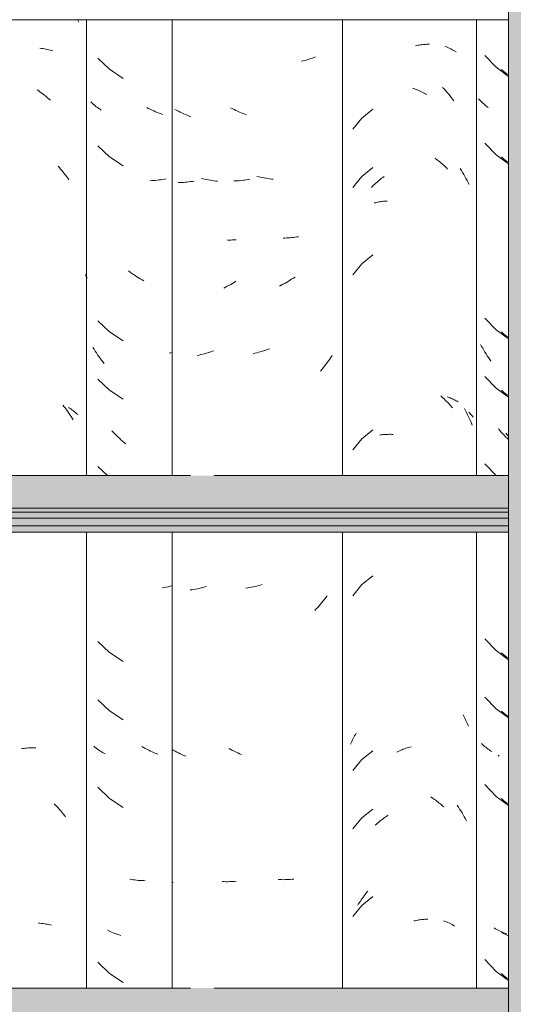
# Model space of a CAD drawing. Header units: metres. Extents: x -28.2 to 13.6, y -1.6 to 5.9.
# Tile 50 of 159: x -17.045 to -16.79, y 3.005 to 3.514. Entities that reach past the tile are written whole.
import ezdxf

# ---------------------------------------------------------------- set-up
doc = ezdxf.new("R2010")
doc.units = ezdxf.units.M
doc.layers.add('A-GLAZ-CWMG', color=7, linetype='Continuous', lineweight=5)
doc.layers.add('A-ROOF', color=7, linetype='Continuous', lineweight=5)

# ---------------------------------------------------------------- blocks, each defined once
blk = doc.blocks.new('FP_26-D')
at = {"layer": 'A-GLAZ-CWMG', "color": 9, "true_color": 0xc0c0c0}
for p, q in [((-16.80472, 3.49549), (-16.79888, 3.48942)), ((-16.79888, 3.48942), (-16.79254, 3.48472)), ((-16.80757, 3.47256), (-16.80808, 3.4731)), ((-16.80704, 3.47203), (-16.80757, 3.47256)), ((-16.8065, 3.4715), (-16.80704, 3.47203)), ((-16.80594, 3.47099), (-16.8065, 3.4715)), ((-16.80538, 3.47049), (-16.80594, 3.47099)), ((-16.80479, 3.46999), (-16.80538, 3.47049)), ((-16.8042, 3.46951), (-16.80479, 3.46999)), ((-16.80359, 3.46904), (-16.8042, 3.46951)), ((-16.80297, 3.46858), (-16.80359, 3.46904)), ((-16.80472, 3.45028), (-16.79888, 3.44421)), ((-16.79888, 3.44421), (-16.79254, 3.4395)), ((-16.80472, 3.35985), (-16.79888, 3.35378)), ((-16.79888, 3.35378), (-16.79254, 3.34907)), ((-16.80644, 3.34519), (-16.80699, 3.34619)), ((-16.80589, 3.3442), (-16.80644, 3.34519)), ((-16.80532, 3.34322), (-16.80589, 3.3442)), ((-16.80474, 3.34225), (-16.80532, 3.34322)), ((-16.80414, 3.34129), (-16.80474, 3.34225)), ((-16.80353, 3.34034), (-16.80414, 3.34129)), ((-16.8029, 3.3394), (-16.80353, 3.34034)), ((-16.80227, 3.33848), (-16.8029, 3.3394)), ((-16.80162, 3.33756), (-16.80227, 3.33848)), ((-16.80472, 3.32971), (-16.79888, 3.32364)), ((-16.79888, 3.32364), (-16.79254, 3.31893)), ((-16.79702, 3.30168), (-16.79775, 3.30251)), ((-16.79628, 3.30086), (-16.79702, 3.30168)), ((-16.79554, 3.30006), (-16.79628, 3.30086)), ((-16.79478, 3.29927), (-16.79554, 3.30006)), ((-16.79401, 3.29849), (-16.79478, 3.29927)), ((-16.79323, 3.29773), (-16.79401, 3.29849)), ((-16.79254, 3.29708), (-16.79323, 3.29773)), ((-16.80472, 3.28449), (-16.79888, 3.27842)), ((-16.80472, 3.19406), (-16.79888, 3.188)), ((-16.79888, 3.188), (-16.79254, 3.18329)), ((-16.80472, 3.16392), (-16.79888, 3.15785)), ((-16.79888, 3.15785), (-16.79254, 3.15315)), ((-16.80602, 3.13949), (-16.80657, 3.14)), ((-16.80545, 3.13898), (-16.80602, 3.13949)), ((-16.80487, 3.13849), (-16.80545, 3.13898)), ((-16.80428, 3.138), (-16.80487, 3.13849)), ((-16.80367, 3.13753), (-16.80428, 3.138)), ((-16.80305, 3.13707), (-16.80367, 3.13753)), ((-16.80242, 3.13662), (-16.80305, 3.13707)), ((-16.80177, 3.13618), (-16.80242, 3.13662)), ((-16.80111, 3.13575), (-16.80177, 3.13618)), ((-16.80472, 3.11871), (-16.79888, 3.11264)), ((-16.79888, 3.11264), (-16.79254, 3.10793)), ((-16.79927, 3.04423), (-16.79996, 3.04463)), ((-16.79857, 3.04385), (-16.79927, 3.04423)), ((-16.79786, 3.04348), (-16.79857, 3.04385)), ((-16.79713, 3.04313), (-16.79786, 3.04348)), ((-16.79639, 3.04279), (-16.79713, 3.04313)), ((-16.79565, 3.04246), (-16.79639, 3.04279)), ((-16.79489, 3.04215), (-16.79565, 3.04246)), ((-16.79412, 3.04184), (-16.79489, 3.04215)), ((-16.79334, 3.04156), (-16.79412, 3.04184)), ((-16.80472, 3.02828), (-16.79888, 3.02221)), ((-16.79888, 3.02221), (-16.79254, 3.0175))]:
    blk.add_line(p, q, dxfattribs=at)
blk = doc.blocks.new('FP_27-D')
at = {"layer": 'A-GLAZ-CWMG', "color": 9, "true_color": 0xc0c0c0}
for p, q in [((-16.84, 3.50071), (-16.83934, 3.50083)), ((-16.83934, 3.50083), (-16.83867, 3.50094)), ((-16.83867, 3.50094), (-16.83801, 3.50103)), ((-16.83801, 3.50103), (-16.83735, 3.50111)), ((-16.83735, 3.50111), (-16.83669, 3.50118)), ((-16.83669, 3.50118), (-16.83603, 3.50123)), ((-16.83603, 3.50123), (-16.83538, 3.50128)), ((-16.83538, 3.50128), (-16.83473, 3.50131)), ((-16.83473, 3.50131), (-16.83408, 3.50133)), ((-16.83408, 3.50133), (-16.83344, 3.50133)), ((-16.84067, 3.50058), (-16.84, 3.50071)), ((-16.84216, 3.47861), (-16.84149, 3.47838)), ((-16.84149, 3.47838), (-16.84082, 3.47814)), ((-16.84082, 3.47814), (-16.84015, 3.47788)), ((-16.84015, 3.47788), (-16.83948, 3.47761)), ((-16.83948, 3.47761), (-16.83882, 3.47733)), ((-16.83882, 3.47733), (-16.83815, 3.47703)), ((-16.83815, 3.47703), (-16.83749, 3.47672)), ((-16.83749, 3.47672), (-16.83683, 3.4764)), ((-16.83683, 3.4764), (-16.83618, 3.47607)), ((-16.83618, 3.47607), (-16.83552, 3.47572)), ((-16.83552, 3.47572), (-16.83487, 3.47536)), ((-16.86269, 3.4678), (-16.86841, 3.4632)), ((-16.86841, 3.4632), (-16.87301, 3.45751)), ((-16.83051, 3.44243), (-16.82989, 3.44198)), ((-16.82989, 3.44198), (-16.82927, 3.44151)), ((-16.82927, 3.44151), (-16.82867, 3.44103)), ((-16.82867, 3.44103), (-16.82806, 3.44055)), ((-16.82806, 3.44055), (-16.82747, 3.44004)), ((-16.82747, 3.44004), (-16.82688, 3.43953)), ((-16.86269, 3.43766), (-16.86841, 3.43306)), ((-16.82688, 3.43953), (-16.82629, 3.43901)), ((-16.82629, 3.43901), (-16.82571, 3.43848)), ((-16.82571, 3.43848), (-16.82514, 3.43793)), ((-16.82514, 3.43793), (-16.82458, 3.43738)), ((-16.82458, 3.43738), (-16.82402, 3.43681)), ((-16.86841, 3.43306), (-16.87301, 3.42736)), ((-16.86172, 3.42905), (-16.86114, 3.42958)), ((-16.86114, 3.42958), (-16.86055, 3.43011)), ((-16.86055, 3.43011), (-16.85996, 3.43062)), ((-16.85996, 3.43062), (-16.85937, 3.43112)), ((-16.85937, 3.43112), (-16.85876, 3.43161)), ((-16.85876, 3.43161), (-16.85816, 3.43208)), ((-16.85816, 3.43208), (-16.85754, 3.43255)), ((-16.85754, 3.43255), (-16.85693, 3.433)), ((-16.86341, 3.42738), (-16.86285, 3.42795)), ((-16.86285, 3.42795), (-16.86229, 3.4285)), ((-16.86229, 3.4285), (-16.86172, 3.42905)), ((-16.86196, 3.4193), (-16.86139, 3.41944)), ((-16.86139, 3.41944), (-16.86081, 3.41958)), ((-16.86081, 3.41958), (-16.86022, 3.41971)), ((-16.86022, 3.41971), (-16.85963, 3.41982)), ((-16.85963, 3.41982), (-16.85903, 3.41992)), ((-16.85903, 3.41992), (-16.85842, 3.42001)), ((-16.85842, 3.42001), (-16.85781, 3.42009)), ((-16.85781, 3.42009), (-16.85719, 3.42016)), ((-16.85719, 3.42016), (-16.85657, 3.42022)), ((-16.85657, 3.42022), (-16.85595, 3.42026)), ((-16.85595, 3.42026), (-16.85532, 3.42029)), ((-16.86269, 3.39245), (-16.86841, 3.38784)), ((-16.86841, 3.38784), (-16.87301, 3.38215)), ((-16.82759, 3.31958), (-16.827, 3.31907)), ((-16.827, 3.31907), (-16.82642, 3.31855)), ((-16.82642, 3.31855), (-16.82584, 3.31802)), ((-16.82584, 3.31802), (-16.82526, 3.31748)), ((-16.82429, 3.31912), (-16.82374, 3.31894)), ((-16.82374, 3.31894), (-16.82319, 3.31874)), ((-16.82319, 3.31874), (-16.82266, 3.31854)), ((-16.82266, 3.31854), (-16.82213, 3.31833)), ((-16.82213, 3.31833), (-16.8216, 3.31811)), ((-16.8216, 3.31811), (-16.82109, 3.31788)), ((-16.82109, 3.31788), (-16.82058, 3.31764)), ((-16.82058, 3.31764), (-16.82009, 3.31739)), ((-16.82526, 3.31748), (-16.8247, 3.31692)), ((-16.8247, 3.31692), (-16.82414, 3.31636)), ((-16.82414, 3.31636), (-16.82359, 3.31579)), ((-16.82359, 3.31579), (-16.82304, 3.3152)), ((-16.82304, 3.3152), (-16.82251, 3.31461)), ((-16.82251, 3.31461), (-16.82198, 3.314)), ((-16.82198, 3.314), (-16.82146, 3.31338)), ((-16.82009, 3.31739), (-16.8196, 3.31713)), ((-16.8196, 3.31713), (-16.81912, 3.31686)), ((-16.81912, 3.31686), (-16.81865, 3.31658)), ((-16.86841, 3.29741), (-16.87301, 3.29172)), ((-16.86269, 3.30202), (-16.86841, 3.29741)), ((-16.85916, 3.29933), (-16.85855, 3.29942)), ((-16.85855, 3.29942), (-16.85794, 3.29951)), ((-16.85794, 3.29951), (-16.85733, 3.29958)), ((-16.85733, 3.29958), (-16.85671, 3.29963)), ((-16.85671, 3.29963), (-16.85608, 3.29968)), ((-16.85608, 3.29968), (-16.85545, 3.29971)), ((-16.85545, 3.29971), (-16.85482, 3.29974)), ((-16.85482, 3.29974), (-16.85418, 3.29975)), ((-16.85418, 3.29975), (-16.85354, 3.29975)), ((-16.85354, 3.29975), (-16.85289, 3.29973)), ((-16.85289, 3.29973), (-16.85224, 3.2997)), ((-16.86269, 3.22666), (-16.86841, 3.22206)), ((-16.86841, 3.22206), (-16.87301, 3.21636)), ((-16.81606, 3.15482), (-16.81567, 3.15411)), ((-16.81567, 3.15411), (-16.81529, 3.15339)), ((-16.81529, 3.15339), (-16.81492, 3.15267)), ((-16.81492, 3.15267), (-16.81456, 3.15194)), ((-16.81456, 3.15194), (-16.81421, 3.15121)), ((-16.81421, 3.15121), (-16.81387, 3.15047)), ((-16.81387, 3.15047), (-16.81354, 3.14972)), ((-16.81354, 3.14972), (-16.81322, 3.14896)), ((-16.87213, 3.14397), (-16.87175, 3.14468)), ((-16.87175, 3.14468), (-16.87136, 3.14538)), ((-16.8742, 3.13955), (-16.87388, 3.1403)), ((-16.87388, 3.1403), (-16.87355, 3.14105)), ((-16.87355, 3.14105), (-16.87321, 3.14179)), ((-16.87321, 3.14179), (-16.87286, 3.14252)), ((-16.87286, 3.14252), (-16.8725, 3.14325)), ((-16.8725, 3.14325), (-16.87213, 3.14397)), ((-16.86269, 3.13623), (-16.86841, 3.13163)), ((-16.85027, 3.13557), (-16.84961, 3.13589)), ((-16.84961, 3.13589), (-16.84894, 3.13619)), ((-16.84894, 3.13619), (-16.84828, 3.13648)), ((-16.84828, 3.13648), (-16.84761, 3.13675)), ((-16.84761, 3.13675), (-16.84694, 3.13702)), ((-16.84694, 3.13702), (-16.84628, 3.13727)), ((-16.84628, 3.13727), (-16.84561, 3.13751)), ((-16.84561, 3.13751), (-16.84494, 3.13773)), ((-16.84494, 3.13773), (-16.84426, 3.13795)), ((-16.84426, 3.13795), (-16.84359, 3.13815)), ((-16.84359, 3.13815), (-16.84292, 3.13833)), ((-16.86841, 3.13163), (-16.87301, 3.12594)), ((-16.83271, 3.11236), (-16.83207, 3.11194)), ((-16.83207, 3.11194), (-16.83144, 3.11152)), ((-16.83144, 3.11152), (-16.83082, 3.11108)), ((-16.83082, 3.11108), (-16.8302, 3.11064)), ((-16.8302, 3.11064), (-16.82958, 3.11018)), ((-16.82958, 3.11018), (-16.82897, 3.10971)), ((-16.82897, 3.10971), (-16.82837, 3.10922)), ((-16.82837, 3.10922), (-16.82777, 3.10873)), ((-16.86269, 3.10609), (-16.86841, 3.10149)), ((-16.82777, 3.10873), (-16.82717, 3.10822)), ((-16.82717, 3.10822), (-16.82659, 3.1077)), ((-16.82659, 3.1077), (-16.826, 3.10718)), ((-16.86841, 3.10149), (-16.87301, 3.09579)), ((-16.86084, 3.09828), (-16.86026, 3.09879)), ((-16.86026, 3.09879), (-16.85966, 3.0993)), ((-16.85966, 3.0993), (-16.85906, 3.0998)), ((-16.85906, 3.0998), (-16.85846, 3.10028)), ((-16.85846, 3.10028), (-16.85785, 3.10075)), ((-16.85785, 3.10075), (-16.85723, 3.10121)), ((-16.85723, 3.10121), (-16.85661, 3.10166)), ((-16.85661, 3.10166), (-16.85599, 3.10209)), ((-16.85599, 3.10209), (-16.85536, 3.10252)), ((-16.85536, 3.10252), (-16.85472, 3.10293)), ((-16.86143, 3.09775), (-16.86084, 3.09828)), ((-16.86575, 3.06308), (-16.86522, 3.06369)), ((-16.86962, 3.05784), (-16.86917, 3.05853)), ((-16.86917, 3.05853), (-16.86871, 3.0592)), ((-16.86871, 3.0592), (-16.86824, 3.05987)), ((-16.86269, 3.06088), (-16.86841, 3.05627)), ((-16.86824, 3.05987), (-16.86776, 3.06053)), ((-16.86776, 3.06053), (-16.86727, 3.06118)), ((-16.86727, 3.06118), (-16.86677, 3.06182)), ((-16.86677, 3.06182), (-16.86626, 3.06245)), ((-16.86626, 3.06245), (-16.86575, 3.06308)), ((-16.86841, 3.05627), (-16.87301, 3.05058)), ((-16.8705, 3.05644), (-16.87006, 3.05715)), ((-16.87006, 3.05715), (-16.86962, 3.05784)), ((-16.84153, 3.04825), (-16.84086, 3.0484)), ((-16.84086, 3.0484), (-16.84019, 3.04853)), ((-16.84019, 3.04853), (-16.83952, 3.04866)), ((-16.83952, 3.04866), (-16.83886, 3.04877)), ((-16.83886, 3.04877), (-16.83819, 3.04886)), ((-16.83819, 3.04886), (-16.83753, 3.04895)), ((-16.83753, 3.04895), (-16.83687, 3.04902)), ((-16.83687, 3.04902), (-16.83622, 3.04908)), ((-16.83622, 3.04908), (-16.83556, 3.04912)), ((-16.83556, 3.04912), (-16.83491, 3.04916)), ((-16.83491, 3.04916), (-16.83426, 3.04918))]:
    blk.add_line(p, q, dxfattribs=at)
blk = doc.blocks.new('FP_28-D')
at = {"layer": 'A-GLAZ-CWMG', "color": 9, "true_color": 0xc0c0c0}
for p, q in [((-16.89885, 3.49276), (-16.89969, 3.49258)), ((-16.89801, 3.49296), (-16.89885, 3.49276)), ((-16.89719, 3.49317), (-16.89801, 3.49296)), ((-16.89638, 3.4934), (-16.89719, 3.49317)), ((-16.89557, 3.49364), (-16.89638, 3.4934)), ((-16.89477, 3.4939), (-16.89557, 3.49364)), ((-16.89398, 3.49417), (-16.89477, 3.4939)), ((-16.89321, 3.49445), (-16.89398, 3.49417)), ((-16.89244, 3.49475), (-16.89321, 3.49445)), ((-16.93539, 3.46805), (-16.9363, 3.46853)), ((-16.93448, 3.46758), (-16.93539, 3.46805)), ((-16.93356, 3.46714), (-16.93448, 3.46758)), ((-16.93264, 3.46671), (-16.93356, 3.46714)), ((-16.93171, 3.46629), (-16.93264, 3.46671)), ((-16.93078, 3.4659), (-16.93171, 3.46629)), ((-16.92985, 3.46552), (-16.93078, 3.4659)), ((-16.92892, 3.46515), (-16.92985, 3.46552)), ((-16.92798, 3.46481), (-16.92892, 3.46515)), ((-16.93373, 3.43072), (-16.93464, 3.43069)), ((-16.9328, 3.43077), (-16.93373, 3.43072)), ((-16.93188, 3.43083), (-16.9328, 3.43077)), ((-16.93095, 3.43091), (-16.93188, 3.43083)), ((-16.93002, 3.43101), (-16.93095, 3.43091)), ((-16.92909, 3.43112), (-16.93002, 3.43101)), ((-16.92815, 3.43125), (-16.92909, 3.43112)), ((-16.92722, 3.43139), (-16.92815, 3.43125)), ((-16.92628, 3.43156), (-16.92722, 3.43139)), ((-16.92176, 3.43281), (-16.9227, 3.43304)), ((-16.92082, 3.43259), (-16.92176, 3.43281)), ((-16.91988, 3.43239), (-16.92082, 3.43259)), ((-16.91894, 3.43221), (-16.91988, 3.43239)), ((-16.918, 3.43204), (-16.91894, 3.43221)), ((-16.91706, 3.4319), (-16.918, 3.43204)), ((-16.91612, 3.43176), (-16.91706, 3.4319)), ((-16.91519, 3.43165), (-16.91612, 3.43176)), ((-16.91426, 3.43155), (-16.91519, 3.43165)), ((-16.90819, 3.40119), (-16.90909, 3.40117)), ((-16.90728, 3.40122), (-16.90819, 3.40119)), ((-16.90639, 3.40126), (-16.90728, 3.40122)), ((-16.9055, 3.40132), (-16.90639, 3.40126)), ((-16.90461, 3.4014), (-16.9055, 3.40132)), ((-16.90373, 3.4015), (-16.90461, 3.4014)), ((-16.90286, 3.40161), (-16.90373, 3.4015)), ((-16.90199, 3.40173), (-16.90286, 3.40161)), ((-16.90113, 3.40187), (-16.90199, 3.40173)), ((-16.90648, 3.37879), (-16.90737, 3.37827)), ((-16.90558, 3.37933), (-16.90648, 3.37879)), ((-16.9047, 3.37989), (-16.90558, 3.37933)), ((-16.90382, 3.38046), (-16.9047, 3.37989)), ((-16.90294, 3.38104), (-16.90382, 3.38046)), ((-16.91009, 3.3768), (-16.91101, 3.37634)), ((-16.90918, 3.37727), (-16.91009, 3.3768)), ((-16.90828, 3.37776), (-16.90918, 3.37727)), ((-16.90737, 3.37827), (-16.90828, 3.37776)), ((-16.91809, 3.34327), (-16.91903, 3.34296)), ((-16.91715, 3.3436), (-16.91809, 3.34327)), ((-16.91622, 3.34395), (-16.91715, 3.3436)), ((-16.92374, 3.34166), (-16.92468, 3.34145)), ((-16.92279, 3.34188), (-16.92374, 3.34166)), ((-16.92185, 3.34213), (-16.92279, 3.34188)), ((-16.92091, 3.34239), (-16.92185, 3.34213)), ((-16.91997, 3.34267), (-16.92091, 3.34239)), ((-16.91903, 3.34296), (-16.91997, 3.34267)), ((-16.88501, 3.33859), (-16.88566, 3.33768)), ((-16.88438, 3.33952), (-16.88501, 3.33859)), ((-16.88375, 3.34046), (-16.88438, 3.33952)), ((-16.8891, 3.3333), (-16.88982, 3.33246)), ((-16.88839, 3.33415), (-16.8891, 3.3333)), ((-16.88769, 3.33501), (-16.88839, 3.33415)), ((-16.887, 3.33589), (-16.88769, 3.33501)), ((-16.88633, 3.33678), (-16.887, 3.33589)), ((-16.88566, 3.33768), (-16.88633, 3.33678)), ((-16.9246, 3.22089), (-16.92554, 3.2207)), ((-16.92366, 3.2211), (-16.9246, 3.22089)), ((-16.92272, 3.22133), (-16.92366, 3.2211)), ((-16.92177, 3.22158), (-16.92272, 3.22133)), ((-16.92083, 3.22184), (-16.92177, 3.22158)), ((-16.91989, 3.22212), (-16.92083, 3.22184)), ((-16.92742, 3.22036), (-16.92836, 3.22022)), ((-16.92648, 3.22052), (-16.92742, 3.22036)), ((-16.92554, 3.2207), (-16.92648, 3.22052)), ((-16.88627, 3.21628), (-16.88694, 3.21539)), ((-16.89049, 3.21113), (-16.89123, 3.21032)), ((-16.88976, 3.21196), (-16.89049, 3.21113)), ((-16.88904, 3.2128), (-16.88976, 3.21196)), ((-16.88833, 3.21365), (-16.88904, 3.2128)), ((-16.88763, 3.21451), (-16.88833, 3.21365)), ((-16.88694, 3.21539), (-16.88763, 3.21451)), ((-16.89198, 3.20952), (-16.89274, 3.20873)), ((-16.89123, 3.21032), (-16.89198, 3.20952)), ((-16.93618, 3.13689), (-16.93709, 3.13738)), ((-16.93527, 3.13641), (-16.93618, 3.13689)), ((-16.93435, 3.13595), (-16.93527, 3.13641)), ((-16.93344, 3.13551), (-16.93435, 3.13595)), ((-16.93251, 3.13508), (-16.93344, 3.13551)), ((-16.93159, 3.13467), (-16.93251, 3.13508)), ((-16.93066, 3.13427), (-16.93159, 3.13467)), ((-16.9108, 3.06962), (-16.91172, 3.06966)), ((-16.90988, 3.06961), (-16.9108, 3.06962)), ((-16.90897, 3.0696), (-16.90988, 3.06961)), ((-16.90807, 3.06962), (-16.90897, 3.0696)), ((-16.90716, 3.06965), (-16.90807, 3.06962)), ((-16.90627, 3.0697), (-16.90716, 3.06965)), ((-16.90538, 3.06976), (-16.90627, 3.0697)), ((-16.90449, 3.06984), (-16.90538, 3.06976)), ((-16.90361, 3.06994), (-16.90449, 3.06984))]:
    blk.add_line(p, q, dxfattribs=at)
blk = doc.blocks.new('Rectangular Mullion - Telha Fibrocimento - Ondulada-V22-D')
at = {"layer": 'A-GLAZ-CWMG'}
for p, q in [((-16.87832, 3.27839), (-16.87832, 3.51402)), ((-16.8091, 3.27839), (-16.8091, 3.51402)), ((-16.87832, 3.0136), (-16.87832, 3.24922)), ((-16.8091, 3.0136), (-16.8091, 3.24922))]:
    blk.add_line(p, q, dxfattribs=at)
for name in ['FP_26-D', 'FP_28-D', 'FP_27-D']:
    blk.add_blockref(name, (0, 0), dxfattribs=at)
blk = doc.blocks.new('FP_47-D')
at = {"layer": 'A-GLAZ-CWMG', "color": 9, "true_color": 0xc0c0c0}
for p, q in [((-16.79612, 3.4883), (-16.79503, 3.48718)), ((-16.79503, 3.48718), (-16.79302, 3.48571)), ((-16.79612, 3.44308), (-16.79503, 3.44197)), ((-16.79503, 3.44197), (-16.79302, 3.44049)), ((-16.79612, 3.35265), (-16.79503, 3.35154)), ((-16.79503, 3.35154), (-16.79302, 3.35006)), ((-16.79612, 3.32251), (-16.79503, 3.32139)), ((-16.79503, 3.32139), (-16.79302, 3.31992)), ((-16.79316, 3.29945), (-16.7939, 3.30028)), ((-16.79254, 3.29877), (-16.79316, 3.29945)), ((-16.79612, 3.18687), (-16.79503, 3.18575)), ((-16.79503, 3.18575), (-16.79302, 3.18428)), ((-16.79612, 3.15672), (-16.79503, 3.15561)), ((-16.79503, 3.15561), (-16.79302, 3.15414)), ((-16.79728, 3.13349), (-16.79794, 3.13391)), ((-16.79612, 3.11151), (-16.79503, 3.1104)), ((-16.79503, 3.1104), (-16.79302, 3.10892)), ((-16.79543, 3.04199), (-16.79612, 3.04237)), ((-16.79472, 3.04161), (-16.79543, 3.04199)), ((-16.794, 3.04125), (-16.79472, 3.04161)), ((-16.79327, 3.0409), (-16.794, 3.04125)), ((-16.79254, 3.04057), (-16.79327, 3.0409)), ((-16.79612, 3.02108), (-16.79503, 3.01997)), ((-16.79503, 3.01997), (-16.79302, 3.01849))]:
    blk.add_line(p, q, dxfattribs=at)
blk = doc.blocks.new('FP_48-D')
at = {"layer": 'A-GLAZ-CWMG', "color": 9, "true_color": 0xc0c0c0}
for p, q in [((-16.8254, 3.50022), (-16.82464, 3.49991)), ((-16.82464, 3.49991), (-16.82389, 3.49958)), ((-16.82389, 3.49958), (-16.82316, 3.49924)), ((-16.82316, 3.49924), (-16.82243, 3.49888)), ((-16.82243, 3.49888), (-16.82172, 3.49852)), ((-16.82172, 3.49852), (-16.82102, 3.49814)), ((-16.82102, 3.49814), (-16.82033, 3.49774)), ((-16.82033, 3.49774), (-16.81966, 3.49734)), ((-16.82664, 3.47906), (-16.82587, 3.47824)), ((-16.82587, 3.47824), (-16.8251, 3.47739)), ((-16.8251, 3.47739), (-16.82435, 3.47654)), ((-16.82435, 3.47654), (-16.82361, 3.47566)), ((-16.82361, 3.47566), (-16.82288, 3.47478)), ((-16.82288, 3.47478), (-16.82216, 3.47388)), ((-16.82216, 3.47388), (-16.82145, 3.47297)), ((-16.82145, 3.47297), (-16.82075, 3.47205)), ((-16.81747, 3.43711), (-16.81686, 3.43611)), ((-16.81686, 3.43611), (-16.81625, 3.4351)), ((-16.81625, 3.4351), (-16.81566, 3.43408)), ((-16.81566, 3.43408), (-16.81509, 3.43306)), ((-16.81509, 3.43306), (-16.81453, 3.43202)), ((-16.81453, 3.43202), (-16.81398, 3.43097)), ((-16.81398, 3.43097), (-16.81345, 3.42991)), ((-16.81345, 3.42991), (-16.81293, 3.42884)), ((-16.81538, 3.31302), (-16.81482, 3.31199)), ((-16.81482, 3.31199), (-16.81426, 3.31094)), ((-16.81426, 3.31094), (-16.81372, 3.30989)), ((-16.81372, 3.30989), (-16.8132, 3.30882)), ((-16.8132, 3.30882), (-16.81269, 3.30775)), ((-16.81311, 3.31124), (-16.81262, 3.31072)), ((-16.81269, 3.30775), (-16.8122, 3.30666)), ((-16.81262, 3.31072), (-16.81214, 3.31019)), ((-16.81214, 3.31019), (-16.81168, 3.30965)), ((-16.81168, 3.30965), (-16.81123, 3.3091)), ((-16.81123, 3.3091), (-16.81079, 3.30854)), ((-16.8122, 3.30666), (-16.81172, 3.30557)), ((-16.81172, 3.30557), (-16.81126, 3.30447)), ((-16.81911, 3.10802), (-16.81846, 3.10706)), ((-16.81846, 3.10706), (-16.81782, 3.10608)), ((-16.81782, 3.10608), (-16.81719, 3.10509)), ((-16.81719, 3.10509), (-16.81658, 3.10409)), ((-16.81658, 3.10409), (-16.81598, 3.10307)), ((-16.81598, 3.10307), (-16.8154, 3.10205)), ((-16.8154, 3.10205), (-16.81483, 3.10102)), ((-16.81483, 3.10102), (-16.81428, 3.09997)), ((-16.82611, 3.04836), (-16.82535, 3.04806)), ((-16.82535, 3.04806), (-16.82459, 3.04774)), ((-16.82459, 3.04774), (-16.82384, 3.04741)), ((-16.82384, 3.04741), (-16.82311, 3.04707)), ((-16.82311, 3.04707), (-16.82238, 3.04672)), ((-16.82238, 3.04672), (-16.82167, 3.04635)), ((-16.82167, 3.04635), (-16.82097, 3.04597)), ((-16.82097, 3.04597), (-16.82029, 3.04557))]:
    blk.add_line(p, q, dxfattribs=at)
blk = doc.blocks.new('FP_49-D')
at = {"layer": 'A-GLAZ-CWMG', "color": 9, "true_color": 0xc0c0c0}
for p, q in [((-16.96423, 3.46719), (-16.96513, 3.46768)), ((-16.96331, 3.46672), (-16.96423, 3.46719)), ((-16.9624, 3.46626), (-16.96331, 3.46672)), ((-16.96148, 3.46582), (-16.9624, 3.46626)), ((-16.96055, 3.4654), (-16.96148, 3.46582)), ((-16.95963, 3.465), (-16.96055, 3.4654)), ((-16.9587, 3.46461), (-16.95963, 3.465)), ((-16.95776, 3.46424), (-16.9587, 3.46461)), ((-16.95683, 3.46388), (-16.95776, 3.46424)), ((-16.96257, 3.42985), (-16.96348, 3.42983)), ((-16.96165, 3.42989), (-16.96257, 3.42985)), ((-16.96072, 3.42994), (-16.96165, 3.42989)), ((-16.9598, 3.43001), (-16.96072, 3.42994)), ((-16.95887, 3.4301), (-16.9598, 3.43001)), ((-16.95793, 3.4302), (-16.95887, 3.4301)), ((-16.957, 3.43033), (-16.95793, 3.4302)), ((-16.95606, 3.43046), (-16.957, 3.43033)), ((-16.95512, 3.43062), (-16.95606, 3.43046)), ((-16.95061, 3.43183), (-16.95155, 3.43207)), ((-16.94967, 3.43161), (-16.95061, 3.43183)), ((-16.94873, 3.4314), (-16.94967, 3.43161)), ((-16.94779, 3.43122), (-16.94873, 3.4314)), ((-16.94685, 3.43105), (-16.94779, 3.43122)), ((-16.94591, 3.43089), (-16.94685, 3.43105)), ((-16.94497, 3.43075), (-16.94591, 3.43089)), ((-16.94404, 3.43063), (-16.94497, 3.43075)), ((-16.9431, 3.43053), (-16.94404, 3.43063)), ((-16.93702, 3.40014), (-16.93793, 3.40013)), ((-16.93612, 3.40016), (-16.93702, 3.40014)), ((-16.93522, 3.40021), (-16.93612, 3.40016)), ((-16.93433, 3.40026), (-16.93522, 3.40021)), ((-16.93344, 3.40034), (-16.93433, 3.40026)), ((-16.93353, 3.37882), (-16.93442, 3.37827)), ((-16.93893, 3.37576), (-16.93985, 3.37531)), ((-16.93802, 3.37623), (-16.93893, 3.37576)), ((-16.93711, 3.37672), (-16.93802, 3.37623)), ((-16.93621, 3.37722), (-16.93711, 3.37672)), ((-16.93531, 3.37774), (-16.93621, 3.37722)), ((-16.93442, 3.37827), (-16.93531, 3.37774)), ((-16.95259, 3.3407), (-16.95353, 3.3405)), ((-16.95164, 3.34092), (-16.95259, 3.3407)), ((-16.9507, 3.34115), (-16.95164, 3.34092)), ((-16.94976, 3.34141), (-16.9507, 3.34115)), ((-16.94882, 3.34168), (-16.94976, 3.34141)), ((-16.94788, 3.34197), (-16.94882, 3.34168)), ((-16.94694, 3.34227), (-16.94788, 3.34197)), ((-16.946, 3.3426), (-16.94694, 3.34227)), ((-16.94506, 3.34294), (-16.946, 3.3426)), ((-16.94874, 3.22113), (-16.94968, 3.22086)), ((-16.95627, 3.21943), (-16.9572, 3.2193)), ((-16.95533, 3.21959), (-16.95627, 3.21943)), ((-16.95439, 3.21975), (-16.95533, 3.21959)), ((-16.95345, 3.21994), (-16.95439, 3.21975)), ((-16.95251, 3.22014), (-16.95345, 3.21994)), ((-16.95157, 3.22037), (-16.95251, 3.22014)), ((-16.95062, 3.2206), (-16.95157, 3.22037)), ((-16.94968, 3.22086), (-16.95062, 3.2206)), ((-16.96592, 3.13654), (-16.96657, 3.13692)), ((-16.96501, 3.13604), (-16.96592, 3.13654)), ((-16.96411, 3.13555), (-16.96501, 3.13604)), ((-16.96319, 3.13508), (-16.96411, 3.13555)), ((-16.96228, 3.13463), (-16.96319, 3.13508)), ((-16.96135, 3.13419), (-16.96228, 3.13463)), ((-16.96043, 3.13378), (-16.96135, 3.13419)), ((-16.9595, 3.13337), (-16.96043, 3.13378)), ((-16.93964, 3.06859), (-16.94056, 3.06862)), ((-16.93872, 3.06856), (-16.93964, 3.06859)), ((-16.93781, 3.06856), (-16.93872, 3.06856)), ((-16.9369, 3.06857), (-16.93781, 3.06856)), ((-16.936, 3.0686), (-16.9369, 3.06857)), ((-16.9351, 3.06864), (-16.936, 3.0686)), ((-16.93421, 3.0687), (-16.9351, 3.06864)), ((-16.93332, 3.06878), (-16.93421, 3.0687)), ((-16.96597, 3.06815), (-16.96657, 3.06818))]:
    blk.add_line(p, q, dxfattribs=at)
blk = doc.blocks.new('Rectangular Mullion - Telha Fibrocimento - Ondulada-V36-D')
at = {"layer": 'A-GLAZ-CWMG'}
for name in ['FP_48-D', 'FP_47-D', 'FP_49-D']:
    blk.add_blockref(name, (0, 0), dxfattribs=at)
blk = doc.blocks.new('FP_57-D')
at = {"layer": 'A-GLAZ-CWMG', "color": 9, "true_color": 0xc0c0c0}
for p, q in [((-17.00502, 3.49412), (-16.99886, 3.48837)), ((-16.99886, 3.48837), (-16.99184, 3.48369)), ((-17.00808, 3.47102), (-17.00864, 3.47154)), ((-17.00751, 3.47052), (-17.00808, 3.47102)), ((-17.00693, 3.47003), (-17.00751, 3.47052)), ((-17.00634, 3.46954), (-17.00693, 3.47003)), ((-17.00573, 3.46907), (-17.00634, 3.46954)), ((-17.00511, 3.46861), (-17.00573, 3.46907)), ((-17.00447, 3.46816), (-17.00511, 3.46861)), ((-17.00382, 3.46773), (-17.00447, 3.46816)), ((-17.00316, 3.4673), (-17.00382, 3.46773)), ((-16.97875, 3.46816), (-16.97966, 3.46862)), ((-16.97783, 3.46771), (-16.97875, 3.46816)), ((-16.97691, 3.46727), (-16.97783, 3.46771)), ((-16.97598, 3.46686), (-16.97691, 3.46727)), ((-16.97505, 3.46645), (-16.97598, 3.46686)), ((-16.97412, 3.46607), (-16.97505, 3.46645)), ((-16.97319, 3.4657), (-16.97412, 3.46607)), ((-16.97226, 3.46535), (-16.97319, 3.4657)), ((-16.97132, 3.46502), (-16.97226, 3.46535)), ((-17.00502, 3.4489), (-16.99886, 3.44315)), ((-16.99886, 3.44315), (-16.99184, 3.43848)), ((-16.97707, 3.43086), (-16.978, 3.43082)), ((-16.97615, 3.43092), (-16.97707, 3.43086)), ((-16.97522, 3.43099), (-16.97615, 3.43092)), ((-16.97429, 3.43108), (-16.97522, 3.43099)), ((-16.97336, 3.43119), (-16.97429, 3.43108)), ((-16.97243, 3.43132), (-16.97336, 3.43119)), ((-16.97149, 3.43146), (-16.97243, 3.43132)), ((-16.97055, 3.43162), (-16.97149, 3.43146)), ((-16.96961, 3.43179), (-16.97055, 3.43162)), ((-16.98825, 3.38356), (-16.9891, 3.3842)), ((-17.0109, 3.38137), (-17.01132, 3.38227)), ((-17.01048, 3.38047), (-17.0109, 3.38137)), ((-16.98739, 3.38294), (-16.98825, 3.38356)), ((-16.98652, 3.38233), (-16.98739, 3.38294)), ((-16.98565, 3.38174), (-16.98652, 3.38233)), ((-16.98477, 3.38117), (-16.98565, 3.38174)), ((-16.98389, 3.38061), (-16.98477, 3.38117)), ((-16.983, 3.38006), (-16.98389, 3.38061)), ((-16.9821, 3.37954), (-16.983, 3.38006)), ((-16.9812, 3.37903), (-16.9821, 3.37954)), ((-17.00502, 3.35847), (-16.99886, 3.35273)), ((-16.99886, 3.35273), (-16.99184, 3.34805)), ((-17.00687, 3.34372), (-17.00746, 3.34469)), ((-17.00628, 3.34276), (-17.00687, 3.34372)), ((-17.00567, 3.34181), (-17.00628, 3.34276)), ((-17.00504, 3.34087), (-17.00567, 3.34181)), ((-17.00441, 3.33995), (-17.00504, 3.34087)), ((-17.00376, 3.33903), (-17.00441, 3.33995)), ((-17.0031, 3.33813), (-17.00376, 3.33903)), ((-17.00243, 3.33724), (-17.0031, 3.33813)), ((-16.96729, 3.34187), (-16.96801, 3.3417)), ((-16.96657, 3.34205), (-16.96729, 3.34187)), ((-17.00174, 3.33636), (-17.00243, 3.33724)), ((-17.00502, 3.32833), (-16.99886, 3.32258)), ((-16.99886, 3.32258), (-16.99184, 3.31791)), ((-16.99693, 3.30072), (-16.99769, 3.30152)), ((-16.99616, 3.29994), (-16.99693, 3.30072)), ((-16.99538, 3.29918), (-16.99616, 3.29994)), ((-16.9946, 3.29843), (-16.99538, 3.29918)), ((-16.9938, 3.29769), (-16.9946, 3.29843)), ((-16.993, 3.29697), (-16.9938, 3.29769)), ((-16.99218, 3.29626), (-16.993, 3.29697)), ((-16.99136, 3.29557), (-16.99218, 3.29626)), ((-16.99053, 3.29489), (-16.99136, 3.29557)), ((-17.00502, 3.28312), (-16.99996, 3.27839)), ((-16.96862, 3.221), (-16.96965, 3.22079)), ((-16.96759, 3.22123), (-16.96862, 3.221)), ((-16.96657, 3.22148), (-16.96759, 3.22123)), ((-16.97067, 3.2206), (-16.97169, 3.22043)), ((-16.96965, 3.22079), (-16.97067, 3.2206)), ((-17.00502, 3.19269), (-16.99886, 3.18694)), ((-16.99886, 3.18694), (-16.99184, 3.18226)), ((-17.00502, 3.16254), (-16.99886, 3.1568)), ((-16.99886, 3.1568), (-16.99184, 3.15212)), ((-17.00642, 3.13804), (-17.00701, 3.13852)), ((-17.00581, 3.13756), (-17.00642, 3.13804)), ((-17.00519, 3.1371), (-17.00581, 3.13756)), ((-17.00456, 3.13665), (-17.00519, 3.1371)), ((-17.00391, 3.13621), (-17.00456, 3.13665)), ((-17.00325, 3.13579), (-17.00391, 3.13621)), ((-17.00258, 3.13537), (-17.00325, 3.13579)), ((-17.0019, 3.13497), (-17.00258, 3.13537)), ((-17.00121, 3.13458), (-17.0019, 3.13497)), ((-16.98135, 3.13797), (-16.98225, 3.13848)), ((-16.98045, 3.13747), (-16.98135, 3.13797)), ((-16.97954, 3.13699), (-16.98045, 3.13747)), ((-16.97862, 3.13653), (-16.97954, 3.13699)), ((-16.97771, 3.13608), (-16.97862, 3.13653)), ((-16.97678, 3.13565), (-16.97771, 3.13608)), ((-16.97586, 3.13523), (-16.97678, 3.13565)), ((-16.97493, 3.13483), (-16.97586, 3.13523)), ((-16.974, 3.13445), (-16.97493, 3.13483)), ((-17.00502, 3.11733), (-16.99886, 3.11158)), ((-16.99886, 3.11158), (-16.99184, 3.10691)), ((-16.98759, 3.06968), (-16.98845, 3.06983)), ((-16.98672, 3.06955), (-16.98759, 3.06968)), ((-16.98585, 3.06943), (-16.98672, 3.06955)), ((-16.98498, 3.06933), (-16.98585, 3.06943)), ((-16.98409, 3.06925), (-16.98498, 3.06933)), ((-16.9832, 3.06918), (-16.98409, 3.06925)), ((-16.98231, 3.06913), (-16.9832, 3.06918)), ((-16.98141, 3.06909), (-16.98231, 3.06913)), ((-16.9805, 3.06907), (-16.98141, 3.06909)), ((-16.99928, 3.04316), (-17, 3.04351)), ((-16.99854, 3.04281), (-16.99928, 3.04316)), ((-16.9978, 3.04248), (-16.99854, 3.04281)), ((-16.99704, 3.04217), (-16.9978, 3.04248)), ((-16.99628, 3.04186), (-16.99704, 3.04217)), ((-16.9955, 3.04157), (-16.99628, 3.04186)), ((-16.99471, 3.0413), (-16.9955, 3.04157)), ((-16.99392, 3.04104), (-16.99471, 3.0413)), ((-16.99312, 3.04079), (-16.99392, 3.04104)), ((-17.00502, 3.0269), (-16.99886, 3.02115)), ((-16.99886, 3.02115), (-16.99184, 3.01648))]:
    blk.add_line(p, q, dxfattribs=at)
blk = doc.blocks.new('FP_58-D')
at = {"layer": 'A-GLAZ-CWMG', "color": 9, "true_color": 0xc0c0c0}
for p, q in [((-17.01525, 3.51375), (-17.01478, 3.51279)), ((-17.03487, 3.49924), (-17.0341, 3.49916)), ((-17.0341, 3.49916), (-17.03333, 3.49906)), ((-17.03333, 3.49906), (-17.03257, 3.49895)), ((-17.03257, 3.49895), (-17.03182, 3.49882)), ((-17.03182, 3.49882), (-17.03107, 3.49868)), ((-17.03107, 3.49868), (-17.03033, 3.49852)), ((-17.03033, 3.49852), (-17.0296, 3.49835)), ((-17.0296, 3.49835), (-17.02888, 3.49817)), ((-17.02888, 3.49817), (-17.02816, 3.49797)), ((-17.0363, 3.47772), (-17.03551, 3.47719)), ((-17.03551, 3.47719), (-17.03473, 3.47664)), ((-17.03473, 3.47664), (-17.03396, 3.47607)), ((-17.03396, 3.47607), (-17.03319, 3.47549)), ((-17.03319, 3.47549), (-17.03243, 3.4749)), ((-17.03243, 3.4749), (-17.03168, 3.47429)), ((-17.03168, 3.47429), (-17.03093, 3.47367)), ((-17.03093, 3.47367), (-17.0302, 3.47303)), ((-17.0302, 3.47303), (-17.02947, 3.47238)), ((-17.02553, 3.43833), (-17.02486, 3.43759)), ((-17.02486, 3.43759), (-17.0242, 3.43683)), ((-17.0242, 3.43683), (-17.02355, 3.43607)), ((-17.02355, 3.43607), (-17.02291, 3.43529)), ((-17.02291, 3.43529), (-17.02229, 3.4345)), ((-17.02229, 3.4345), (-17.02167, 3.4337)), ((-17.02167, 3.4337), (-17.02106, 3.43288)), ((-17.02106, 3.43288), (-17.02047, 3.43206)), ((-17.02047, 3.43206), (-17.01988, 3.43122)), ((-17.02297, 3.31478), (-17.02234, 3.31399)), ((-17.02234, 3.31399), (-17.02172, 3.31319)), ((-17.02172, 3.31319), (-17.02111, 3.31238)), ((-17.02011, 3.31358), (-17.01954, 3.31322)), ((-17.01954, 3.31322), (-17.01897, 3.31284)), ((-17.01897, 3.31284), (-17.01842, 3.31245)), ((-17.02111, 3.31238), (-17.02052, 3.31155)), ((-17.02052, 3.31155), (-17.01993, 3.31072)), ((-17.01993, 3.31072), (-17.01936, 3.30987)), ((-17.01936, 3.30987), (-17.0188, 3.30901)), ((-17.0188, 3.30901), (-17.01825, 3.30814)), ((-17.01842, 3.31245), (-17.01788, 3.31206)), ((-17.01825, 3.30814), (-17.01772, 3.30727)), ((-17.01788, 3.31206), (-17.01736, 3.31165)), ((-17.01736, 3.31165), (-17.01684, 3.31123)), ((-17.01684, 3.31123), (-17.01634, 3.3108)), ((-17.01634, 3.3108), (-17.01585, 3.31037)), ((-17.01585, 3.31037), (-17.01538, 3.30992)), ((-17.04435, 3.13736), (-17.04352, 3.13746)), ((-17.04352, 3.13746), (-17.0427, 3.13754)), ((-17.0427, 3.13754), (-17.04188, 3.13761)), ((-17.04188, 3.13761), (-17.04106, 3.13766)), ((-17.04106, 3.13766), (-17.04024, 3.13769)), ((-17.04024, 3.13769), (-17.03943, 3.13771)), ((-17.03943, 3.13771), (-17.03863, 3.13772)), ((-17.03863, 3.13772), (-17.03783, 3.13771)), ((-17.03783, 3.13771), (-17.03703, 3.13768)), ((-17.02751, 3.10881), (-17.02681, 3.1081)), ((-17.02681, 3.1081), (-17.02612, 3.10739)), ((-17.02612, 3.10739), (-17.02544, 3.10666)), ((-17.02544, 3.10666), (-17.02477, 3.10592)), ((-17.02477, 3.10592), (-17.02412, 3.10516)), ((-17.02412, 3.10516), (-17.02347, 3.10439)), ((-17.02347, 3.10439), (-17.02283, 3.10361)), ((-17.02283, 3.10361), (-17.0222, 3.10282)), ((-17.0222, 3.10282), (-17.02159, 3.10202)), ((-17.03569, 3.04717), (-17.03491, 3.0471)), ((-17.03491, 3.0471), (-17.03414, 3.04702)), ((-17.03414, 3.04702), (-17.03337, 3.04692)), ((-17.03337, 3.04692), (-17.03261, 3.04681)), ((-17.03261, 3.04681), (-17.03185, 3.04668)), ((-17.03185, 3.04668), (-17.03111, 3.04654)), ((-17.03111, 3.04654), (-17.03037, 3.04639)), ((-17.03037, 3.04639), (-17.02964, 3.04622)), ((-17.02964, 3.04622), (-17.02891, 3.04604))]:
    blk.add_line(p, q, dxfattribs=at)
blk = doc.blocks.new('Rectangular Mullion - Telha Fibrocimento - Ondulada-V50-D')
at = {"layer": 'A-GLAZ-CWMG'}
for p, q in [((-17.01081, 3.27839), (-17.01081, 3.51402)), ((-16.96657, 3.27839), (-16.96657, 3.51402)), ((-17.01081, 3.0136), (-17.01081, 3.24922)), ((-16.96657, 3.0136), (-16.96657, 3.24922))]:
    blk.add_line(p, q, dxfattribs=at)
for name in ['FP_58-D', 'FP_57-D']:
    blk.add_blockref(name, (0, 0), dxfattribs=at)
blk = doc.blocks.new('LONGARINA_STEEL_FRAME - LONGARINA_STEEL_FRAME-1917798-D')
at = {"layer": 'A-ROOF', "true_color": 0x9fa09c}
blk.add_hatch(color=253, dxfattribs=at).paths.add_polyline_path([(-16.75754, 2.65), (-16.75754, 3.68355), (-16.79254, 3.68355), (-16.79254, 2.65)])
h = blk.add_hatch(color=253, dxfattribs=at)
h.paths.add_polyline_path([(-15.50504, 3.26158), (-15.50504, 3.27839), (-15.64307, 3.27839), (-15.64976, 3.27686), (-15.66207, 3.27705), (-15.66724, 3.27839), (-16.19607, 3.27839), (-16.20276, 3.27686), (-16.21507, 3.27705), (-16.22024, 3.27839), (-16.74907, 3.27839), (-16.75754, 3.27645), (-16.75754, 3.26158), (-15.55954, 3.26158)])
h.paths.add_polyline_path([(-17.88387, 3.26158), (-16.79254, 3.26158), (-16.79254, 3.27839), (-17.30207, 3.27839), (-17.30876, 3.27686), (-17.32107, 3.27705), (-17.32624, 3.27839), (-18.04504, 3.27839), (-18.04504, 3.26158), (-17.88419, 3.26158)])
h = blk.add_hatch(color=253, dxfattribs=at)
h.paths.add_polyline_path([(-18.04504, 3.2596), (-16.79254, 3.2596), (-16.79254, 3.26158), (-18.04504, 3.26158)])
h.paths.add_polyline_path([(-15.50504, 3.2596), (-15.50504, 3.26158), (-16.75754, 3.26158), (-16.75754, 3.2596), (-15.55954, 3.2596)])
h = blk.add_hatch(color=253, dxfattribs=at)
h.paths.add_polyline_path([(-18.04504, 3.25634), (-16.79254, 3.25634), (-16.79254, 3.2596), (-18.04504, 3.2596), (-18.04504, 3.25862)])
h.paths.add_polyline_path([(-15.55954, 3.25634), (-15.50504, 3.25634), (-15.50504, 3.2596), (-16.75754, 3.2596), (-16.75754, 3.25634), (-15.59867, 3.25634)])
h = blk.add_hatch(color=253, dxfattribs=at)
h.paths.add_polyline_path([(-15.55954, 3.25248), (-15.50504, 3.25248), (-15.50504, 3.25634), (-16.75754, 3.25634), (-16.75754, 3.25248), (-15.5839, 3.25248)])
h.paths.add_polyline_path([(-17.88027, 3.25248), (-16.79254, 3.25248), (-16.79254, 3.25634), (-18.04504, 3.25634), (-18.04504, 3.25248), (-17.88062, 3.25248)])
h = blk.add_hatch(color=253, dxfattribs=at)
h.paths.add_polyline_path([(-15.55954, 3.24922), (-15.50504, 3.24922), (-15.50504, 3.25248), (-16.75754, 3.25248), (-16.75754, 3.24922), (-15.56015, 3.24922)])
h.paths.add_polyline_path([(-18.04504, 3.24922), (-16.79254, 3.24922), (-16.79302, 3.25248), (-18.04504, 3.25248)])
h = blk.add_hatch(color=253, dxfattribs=at)
h.paths.add_polyline_path([(-15.50504, 2.99678), (-15.50504, 3.0136), (-15.64307, 3.0136), (-15.64976, 3.01206), (-15.66207, 3.01225), (-15.66724, 3.0136), (-16.19607, 3.0136), (-16.20276, 3.01206), (-16.21507, 3.01225), (-16.22024, 3.0136), (-16.74907, 3.0136), (-16.75754, 3.01165), (-16.75754, 2.99678), (-15.55954, 2.99678)])
h.paths.add_polyline_path([(-17.88387, 2.99678), (-16.79254, 2.99678), (-16.79254, 3.0136), (-17.30207, 3.0136), (-17.30876, 3.01206), (-17.32107, 3.01225), (-17.32624, 3.0136), (-18.04504, 3.0136), (-18.04504, 2.99678), (-17.88419, 2.99678)])
at = {"layer": 'A-ROOF'}
for p, q in [((-16.79254, 2.65), (-16.79254, 3.68355)), ((-16.79254, 3.51402), (-18.04504, 3.51402)), ((-16.95694, 3.27839), (-17.30207, 3.27839)), ((-16.79254, 3.27839), (-16.94482, 3.27839)), ((-16.79254, 3.26158), (-18.04504, 3.26158)), ((-16.79254, 3.2596), (-18.04504, 3.2596)), ((-16.79254, 3.25634), (-18.04504, 3.25634)), ((-16.79254, 3.25248), (-18.04504, 3.25248)), ((-16.79254, 3.24922), (-18.04504, 3.24922)), ((-16.95694, 3.0136), (-17.30207, 3.0136)), ((-16.79254, 3.0136), (-16.94482, 3.0136))]:
    blk.add_line(p, q, dxfattribs=at)

msp = doc.modelspace()

# ---------------------------------------------------------------- block references
at = {"layer": 'A-GLAZ-CWMG'}
for name in ['Rectangular Mullion - Telha Fibrocimento - Ondulada-V50-D', 'Rectangular Mullion - Telha Fibrocimento - Ondulada-V36-D', 'Rectangular Mullion - Telha Fibrocimento - Ondulada-V22-D']:
    msp.add_blockref(name, (0, 0), dxfattribs=at)
at = {"layer": 'A-ROOF'}
msp.add_blockref('LONGARINA_STEEL_FRAME - LONGARINA_STEEL_FRAME-1917798-D', (0, 0), dxfattribs=at)

doc.saveas('drawing.dxf')
